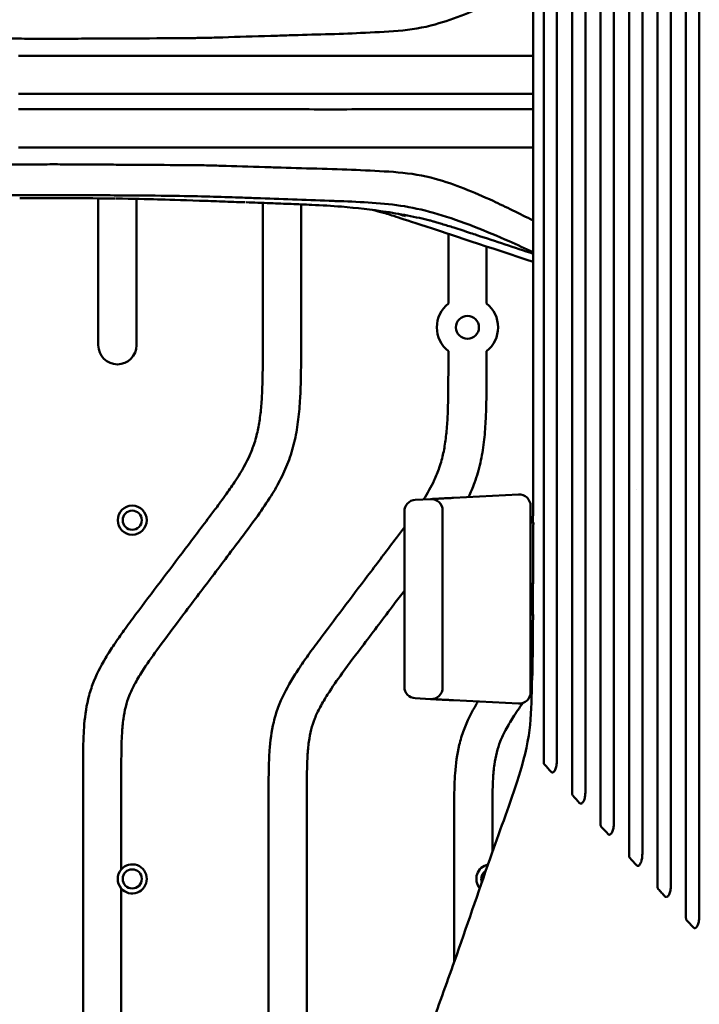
# Model space of a CAD drawing. Header units: millimetres. Extents: x 0 to 2100, y 0 to 1485.
# Tile 26 of 256: x 1017 to 1106, y 892 to 1021. Entities that reach past the tile are written whole.
import ezdxf

# ---------------------------------------------------------------- set-up
doc = ezdxf.new("R2010")
doc.units = ezdxf.units.MM
doc.header["$LTSCALE"] = 5
doc.layers.add('Sichtbar (ISO)', color=7, linetype='Continuous', lineweight=50)

msp = doc.modelspace()

# ---------------------------------------------------------------- linework, layer by layer
at = {"layer": 'Sichtbar (ISO)'}
for p, q in [((1019.336, 1016.077), (1016.792, 1016.077)), ((1064.905, 1011.077), (1064.941, 1011.077)), ((1064.905, 1009.077), (1064.941, 1009.077)), ((1016.792, 1004.077), (1019.336, 1004.077)), ((1027.207, 978.246), (1027.207, 997.436)), ((1032.207, 997.367), (1032.207, 978.246)), ((1048.707, 978.422), (1048.707, 996.839)), ((1053.707, 996.648), (1053.707, 978.422)), ((1072.957, 983.7), (1072.957, 992.794)), ((1077.957, 991.148), (1077.957, 983.7)), ((1072.957, 975.434), (1072.957, 977.455)), ((1077.957, 977.455), (1077.957, 975.434)), ((1073.628, 958.299), (1082.128, 958.745)), ((1097.532, 959.388), (1097.532, 959.388)), ((1068.628, 958.037), (1070.628, 958.142)), ((1083.707, 957.247), (1083.707, 932.908)), ((1067.207, 933.616), (1067.207, 956.539)), ((1072.207, 933.511), (1072.207, 956.644)), ((1083.707, 955.077), (1084.066, 955.077)), ((1083.707, 947.077), (1084.043, 947.077)), ((1083.707, 943.077), (1084.024, 943.077)), ((1083.707, 935.077), (1083.942, 935.077)), ((1068.628, 932.118), (1070.628, 932.013)), ((1082.128, 931.41), (1073.628, 931.856)), ((1025.207, 848.364), (1025.207, 922.19)), ((1030.207, 922.19), (1030.207, 909.758)), ((1049.457, 851.352), (1049.457, 919.202)), ((1054.457, 919.202), (1054.457, 851.352)), ((1073.707, 897.623), (1073.707, 916.214)), ((1078.707, 916.214), (1078.707, 912.013)), ((1030.207, 907.267), (1030.207, 862.888))]:
    msp.add_line(p, q, dxfattribs=at)
for centre, radius in [((1075.457, 980.577), 1.5), ((1031.642, 955.382), 1.9), ((1031.642, 955.382), 1.25), ((1031.642, 908.512), 1.25)]:
    msp.add_circle(centre, radius, dxfattribs=at)
for centre, radius, start, end in [((1074.207, 1010.077), 8, 172.81763, 172.81809), ((1074.207, 1010.077), 8, 172.81764, 172.8181), ((1074.207, 1010.077), 4.25, 166.3653, 166.37334), ((1074.207, 1010.077), 4.25, 166.36532, 166.37335), ((1074.207, 1010.077), 4.25, 13.6355, 13.64534), ((1074.207, 1010.077), 8, 7.20383, 7.20632), ((1074.207, 1010.077), 8, 187.18191, 187.18237), ((1074.206, 1010.077), 8, 187.18192, 187.18238), ((1074.207, 1010.077), 4.25, 193.6267, 193.63474), ((1074.207, 1010.077), 4.25, 193.62672, 193.63476), ((1074.207, 1010.077), 4.25, 346.35463, 346.36447), ((1074.207, 1010.077), 8, 352.79368, 352.79617), ((1075.457, 980.577), 4, 128.68219, 231.31781), ((1075.457, 980.577), 4, 308.68219, 51.31781), ((1029.707, 978.246), 2.5, 180, 0), ((1082.207, 957.247), 1.5, 0, 93), ((1068.707, 956.539), 1.5, 93, 180), ((1070.707, 956.644), 1.5, 0, 93), ((1083.707, 945.077), 1.3, 77.12494, 90), ((1083.707, 945.077), 1.3, 270, 282.34622), ((1068.707, 933.616), 1.5, 180, 267), ((1070.707, 933.511), 1.5, 267, 0), ((1082.207, 932.908), 1.5, 267, 0), ((1031.642, 908.512), 1.9, 139.04837, 220.95163), ((1031.642, 908.512), 1.9, 220.95163, 139.04837), ((1078.512, 908.512), 1.9, 101.48932, 220.22302), ((1078.512, 908.512), 1.25, 121.65733, 200.06011)]:
    msp.add_arc(centre, radius, start, end, dxfattribs=at)
for centre, major_axis, ratio, start_param, end_param in [((1497.294, 471.78), (982.083, -1074.897), 0.0005029, 2.0030216, 2.0040224), ((1608.515, 353.047), (1245.625, -1361.997), 0.0005829, 4.2830028, 4.2837885), ((1748.913, 194.847), (1588.953, -1739.487), 0.0007458, 1.9965578, 1.997171), ((1919.574, -9.059), (2020.307, -2218.455), 0.0041122, 1.9943439, 1.9948239)]:
    msp.add_ellipse(centre, major_axis=major_axis, ratio=ratio, start_param=start_param, end_param=end_param, dxfattribs=at)
for points, knots in [([(1104.017, 1010.077), (1104.017, 1013.799), (1104.017, 1049.631), (1104.017, 1092.782), (1104.017, 1110.2), (1104.017, 1116.681)], [-3.1221302, -3.1221302, -3.1221302, -3.1221302, -1.9446865, -1.9446865, -0.000001, -0.000001, -0.000001, -0.000001]), ([(1105.757, 1116.212), (1105.76, 1105.492), (1105.757, 1063.105), (1105.757, 1043.638), (1105.757, 1013.36), (1105.757, 1010.077)], [-1.2229984, -1.2229984, -1.2229984, -1.2229984, -0.984677, -0.984677, -0.000001, -0.000001, -0.000001, -0.000001]), ([(1100.299, 1010.077), (1100.299, 1013.228), (1100.299, 1042.845), (1100.299, 1097.516), (1100.299, 1107.699), (1100.299, 1112.63)], [-2.013828, -2.013828, -2.013828, -2.013828, -1.4800807, -1.4800807, -0.000001, -0.000001, -0.000001, -0.000001]), ([(1102.039, 1112.148), (1102.042, 1103.197), (1102.039, 1072.41), (1102.039, 1042.066), (1102.039, 1026.072), (1102.039, 1010.077)], [-9.1031956, -9.1031956, -9.1031956, -9.1031956, -4.7983297, -4.7983297, -0.000001, -0.000001, -0.000001, -0.000001]), ([(1096.576, 1010.077), (1096.576, 1013.889), (1096.576, 1050.718), (1096.576, 1097.189), (1096.576, 1104.524), (1096.576, 1108.574)], [-1.8875416, -1.8875416, -1.8875416, -1.8875416, -1.2161911, -1.2161911, -0.000001, -0.000001, -0.000001, -0.000001]), ([(1098.317, 1108.077), (1098.318, 1102.553), (1098.316, 1089.062), (1098.316, 1048.522), (1098.316, 1029.3), (1098.316, 1010.077)], [-12.1621058, -12.1621058, -12.1621058, -12.1621058, -5.7667059, -5.7667059, -0.000001, -0.000001, -0.000001, -0.000001]), ([(1092.858, 1010.077), (1092.858, 1028.436), (1092.858, 1046.795), (1092.858, 1095.838), (1092.858, 1101.153), (1092.858, 1104.524)], [-1.6199222, -1.6199222, -1.6199222, -1.6199222, -1.0135088, -1.0135088, -0.000001, -0.000001, -0.000001, -0.000001]), ([(1094.598, 1104.006), (1094.6, 1099.329), (1094.598, 1088.733), (1094.598, 1047.607), (1094.598, 1028.842), (1094.598, 1010.077)], [-12.3377395, -12.3377395, -12.3377395, -12.3377395, -5.62941, -5.62941, -0.000001, -0.000001, -0.000001, -0.000001]), ([(1089.135, 1010.077), (1089.135, 1029.669), (1089.135, 1049.262), (1089.135, 1083.399), (1089.135, 1092.088), (1089.135, 1097.752), (1089.135, 1099.118), (1089.135, 1100.469)], [-3.7094131, -3.7094131, -3.7094131, -3.7094131, -1.8141482, -1.8141482, -0.4071307, -0.4071307, -0.000001, -0.000001, -0.000001, -0.000001]), ([(1090.875, 1099.926), (1090.876, 1095.752), (1090.875, 1086.808), (1090.875, 1044.256), (1090.875, 1027.167), (1090.875, 1010.077)], [-12.7655646, -12.7655646, -12.7655646, -12.7655646, -5.1268266, -5.1268266, -0.000001, -0.000001, -0.000001, -0.000001]), ([(1085.417, 1010.077), (1085.417, 1028.832), (1085.417, 1047.587), (1085.417, 1081.877), (1085.416, 1088.88), (1085.418, 1093.933), (1085.417, 1095.126), (1085.417, 1096.42)], [-2.7936312, -2.7936312, -2.7936312, -2.7936312, -1.4795498, -1.4795498, -0.3911288, -0.3911288, -0.000001, -0.000001, -0.000001, -0.000001]), ([(1087.157, 1095.849), (1087.157, 1092.239), (1087.157, 1084.959), (1087.157, 1045.968), (1087.157, 1028.023), (1087.157, 1010.077)], [-11.6972435, -11.6972435, -11.6972435, -11.6972435, -5.3836592, -5.3836592, -0.000001, -0.000001, -0.000001, -0.000001]), ([(1084.043, 1010.077), (1084.043, 1013.411), (1084.043, 1016.744), (1084.043, 1030.077), (1084.043, 1040.077), (1084.034, 1055.077), (1084.03, 1060.077), (1084.021, 1065.077)], [0, 0, 0, 0, 1, 1, 4.0000002, 4.0000002, 5.5000032, 5.5000032, 5.5000032, 5.5000032]), ([(1084.043, 1025.622), (1082.262, 1024.717), (1080.475, 1023.836), (1076.309, 1021.914), (1073.801, 1020.888), (1071.252, 1020.167)], [0.3826994, 0.3826994, 0.3826994, 0.3826994, 1.3226601, 1.3226601, 2.7144923, 2.7144923, 2.7144923, 2.7144923]), ([(1061.496, 1019.042), (1058.619, 1018.899), (1055.257, 1018.839), (1051.348, 1018.711), (1050.542, 1018.684), (1047.596, 1018.592), (1045.447, 1018.538), (1042.746, 1018.449), (1041.97, 1018.422), (1040.493, 1018.39), (1039.816, 1018.384), (1039.087, 1018.383)], [0.0002404, 0.0002404, 0.0002404, 0.0002404, 1.4521864, 1.4521864, 1.8158408, 1.8158408, 2.7908448, 2.7908448, 3.1571324, 3.1571324, 3.4596783, 3.4596783, 3.4596783, 3.4596783]), ([(1071.252, 1020.167), (1069.649, 1019.713), (1068.028, 1019.473), (1064.773, 1019.178), (1063.161, 1019.124), (1061.496, 1019.042)], [0.000001, 0.000001, 0.000001, 0.000001, 0.8283339, 0.8283339, 1.6551968, 1.6551968, 1.6551968, 1.6551968]), ([(945.542, 1018.874), (946.677, 1018.609), (947.824, 1018.473), (950.335, 1018.312), (951.845, 1018.299), (953.64, 1018.302), (954.148, 1018.305), (955.798, 1018.314), (957.068, 1018.316), (959.266, 1018.314), (960.807, 1018.313), (966.554, 1018.31), (969.223, 1018.309), (975.828, 1018.308), (979.26, 1018.308), (992.449, 1018.308), (993.276, 1018.305), (1005.44, 1018.308), (1007.687, 1018.323), (1015.754, 1018.327), (1017.488, 1018.297), (1020.34, 1018.275), (1021.308, 1018.27), (1023.486, 1018.283), (1024.719, 1018.301), (1027.114, 1018.317), (1028.293, 1018.314), (1029.889, 1018.32), (1030.312, 1018.321), (1031.463, 1018.326), (1032.183, 1018.328), (1035.674, 1018.345), (1037.657, 1018.38), (1039.087, 1018.383)], [-2.328761, -2.328761, -2.328761, -2.328761, -2.2875546, -2.2875546, -2.2398058, -2.2398058, -2.2239896, -2.2239896, -2.1711598, -2.1711598, -2.1325413, -2.1325413, -2.0991799, -2.0991799, -2.0498262, -2.0498262, -1.9259056, -1.9259056, -1.6938912, -1.6938912, -1.3281953, -1.3281953, -1.1528484, -1.1528484, -0.9374731, -0.9374731, -0.7260488, -0.7260488, -0.64931, -0.64931, -0.5166185, -0.5166185, -0.000001, -0.000001, -0.000001, -0.000001]), ([(1039.28, 1016.077), (1038.095, 1016.077), (1036.599, 1016.077), (1033.277, 1016.077), (1031.72, 1016.077), (1026.856, 1016.077), (1023.344, 1016.077), (1019.336, 1016.077)], [0.000001, 0.000001, 0.000001, 0.000001, 0.4311231, 0.4311231, 0.7971273, 0.7971273, 1.5342601, 1.5342601, 1.5342601, 1.5342601]), ([(1053.609, 1016.077), (1053.077, 1016.077), (1052.538, 1016.077), (1051.51, 1016.077), (1051.014, 1016.077), (1050.517, 1016.077)], [0.000001, 0.000001, 0.000001, 0.000001, 0.26244748, 0.26244748, 0.50203855, 0.50203855, 0.50203855, 0.50203855]), ([(1065.898, 1016.077), (1065.57, 1016.077), (1065.241, 1016.077), (1064.584, 1016.077), (1064.255, 1016.077), (1063.926, 1016.077)], [0.000001, 0.000001, 0.000001, 0.000001, 0.16662135, 0.16662135, 0.3332351, 0.3332351, 0.3332351, 0.3332351]), ([(1016.791, 1011.077), (1017.209, 1011.077), (1017.628, 1011.077), (1018.467, 1011.077), (1018.887, 1011.077), (1019.307, 1011.077)], [-0.25143546, -0.25143546, -0.25143546, -0.25143546, -0.12586574, -0.12586574, -0.000001, -0.000001, -0.000001, -0.000001]), ([(1019.307, 1011.077), (1020.143, 1011.077), (1021.006, 1011.078), (1022.638, 1011.078), (1023.419, 1011.078), (1025.576, 1011.077), (1026.957, 1011.078), (1029.072, 1011.077), (1029.814, 1011.077), (1031.086, 1011.077), (1031.617, 1011.078), (1032.947, 1011.077), (1033.74, 1011.075), (1034.938, 1011.075), (1035.348, 1011.076), (1035.966, 1011.077), (1036.177, 1011.077), (1036.603, 1011.078), (1036.818, 1011.077), (1037.032, 1011.077)], [-1.798788, -1.798788, -1.798788, -1.798788, -1.544366, -1.544366, -1.3103574, -1.3103574, -0.8974736, -0.8974736, -0.6733886, -0.6733886, -0.5116462, -0.5116462, -0.2661137, -0.2661137, -0.1368762, -0.1368762, -0.0695346, -0.0695346, -0.0000011, -0.0000011, -0.0000011, -0.0000011]), ([(1037.032, 1011.077), (1037.426, 1011.077), (1037.815, 1011.076), (1038.58, 1011.077), (1038.955, 1011.077), (1039.688, 1011.077), (1040.047, 1011.077), (1040.747, 1011.077), (1041.089, 1011.077), (1041.425, 1011.077)], [0.00000195, 0.00000195, 0.00000195, 0.00000195, 0.1283966, 0.1283966, 0.25573908, 0.25573908, 0.38157331, 0.38157331, 0.50599514, 0.50599514, 0.50599514, 0.50599514]), ([(1041.425, 1011.077), (1042.7, 1011.077), (1043.888, 1011.072), (1045.322, 1011.081), (1045.621, 1011.083), (1047.086, 1011.09), (1048.193, 1011.078), (1048.891, 1011.077)], [-0.70097531, -0.70097531, -0.70097531, -0.70097531, -0.39980366, -0.39980366, -0.31907977, -0.31907977, -0.00000145, -0.00000145, -0.00000145, -0.00000145]), ([(1048.891, 1011.078), (1049.436, 1011.078), (1049.971, 1011.079), (1051.091, 1011.079), (1051.651, 1011.078), (1052.126, 1011.078)], [-0.43546388, -0.43546388, -0.43546388, -0.43546388, -0.22268835, -0.22268835, -0.00000308, -0.00000308, -0.00000308, -0.00000308]), ([(1052.126, 1011.078), (1053.903, 1011.077), (1055.59, 1011.097), (1059.492, 1011.096), (1061.311, 1011.077), (1062.855, 1011.077)], [-1.5119345, -1.5119345, -1.5119345, -1.5119345, -0.7535598, -0.7535598, -0.0000021, -0.0000021, -0.0000021, -0.0000021]), ([(1062.855, 1011.077), (1063.129, 1011.077), (1063.273, 1011.08), (1064.032, 1011.077), (1064.148, 1011.076), (1064.562, 1011.076), (1064.734, 1011.077), (1064.905, 1011.077)], [-0.6767349, -0.6767349, -0.6767349, -0.6767349, -0.20050044, -0.20050044, -0.08348294, -0.08348294, -0.00000271, -0.00000271, -0.00000271, -0.00000271]), ([(1064.941, 1011.077), (1067.033, 1011.077), (1071.219, 1011.08), (1077.481, 1011.077), (1081.756, 1011.083), (1083.944, 1011.078), (1084.043, 1011.078)], [0, 0, 0, 0, 0.29353524, 0.58877908, 0.88402909, 0.8980364, 0.8980364, 0.8980364, 0.8980364]), ([(1085.417, 923.735), (1085.417, 925.046), (1085.418, 926.251), (1085.416, 931.544), (1085.417, 939.032), (1085.417, 973.763), (1085.417, 991.92), (1085.417, 1010.077)], [0.000001, 0.000001, 0.000001, 0.000001, 0.3965032, 0.3965032, 1.5466407, 1.5466407, 2.8066159, 2.8066159, 2.8066159, 2.8066159]), ([(1087.157, 1010.077), (1087.157, 991.523), (1087.157, 972.968), (1087.157, 934.583), (1087.157, 927.767), (1087.157, 924.304)], [0.000001, 0.000001, 0.000001, 0.000001, 5.5663591, 5.5663591, 11.5155565, 11.5155565, 11.5155565, 11.5155565]), ([(1089.135, 919.67), (1089.135, 920.982), (1089.135, 922.27), (1089.135, 927.188), (1089.135, 933.615), (1089.135, 968.758), (1089.135, 989.418), (1089.135, 1010.077)], [0.000001, 0.000001, 0.000001, 0.000001, 0.395224, 0.395224, 1.5204179, 1.5204179, 3.1254072, 3.1254072, 3.1254072, 3.1254072]), ([(1090.875, 1010.077), (1090.875, 990.603), (1090.875, 971.129), (1090.875, 930.945), (1090.876, 923.816), (1090.875, 920.212)], [0.000001, 0.000001, 0.000001, 0.000001, 5.8422504, 5.8422504, 12.0551512, 12.0551512, 12.0551512, 12.0551512]), ([(1092.858, 915.6), (1092.858, 918.915), (1092.858, 924.105), (1092.858, 972.283), (1092.858, 991.18), (1092.858, 1010.077)], [0.000001, 0.000001, 0.000001, 0.000001, 0.996709, 0.996709, 1.6399413, 1.6399413, 1.6399413, 1.6399413]), ([(1094.598, 1010.077), (1094.598, 991.82), (1094.598, 973.562), (1094.598, 932.011), (1094.599, 920.926), (1094.598, 916.117)], [0.000001, 0.000001, 0.000001, 0.000001, 5.4772973, 5.4772973, 12.4652128, 12.4652128, 12.4652128, 12.4652128]), ([(1096.576, 911.535), (1096.576, 915.5), (1096.576, 922.587), (1096.576, 971.105), (1096.576, 990.591), (1096.576, 1010.077)], [0.000001, 0.000001, 0.000001, 0.000001, 1.191028, 1.191028, 1.9904653, 1.9904653, 1.9904653, 1.9904653]), ([(1098.316, 1010.077), (1098.316, 990.224), (1098.316, 970.37), (1098.316, 930.179), (1098.318, 917.363), (1098.316, 912.032)], [0.000001, 0.000001, 0.000001, 0.000001, 5.9561042, 5.9561042, 12.0571537, 12.0571537, 12.0571537, 12.0571537]), ([(1100.299, 907.464), (1100.299, 911.593), (1100.299, 919.27), (1100.299, 970.277), (1100.299, 990.177), (1100.299, 1010.077)], [0.000001, 0.000001, 0.000001, 0.000001, 1.2394111, 1.2394111, 2.0322832, 2.0322832, 2.0322832, 2.0322832]), ([(1102.039, 1010.077), (1102.039, 993.84), (1102.039, 977.603), (1102.039, 947.192), (1102.041, 916.765), (1102.039, 907.944)], [0.000001, 0.000001, 0.000001, 0.000001, 4.8711631, 4.8711631, 9.1231931, 9.1231931, 9.1231931, 9.1231931]), ([(1104.017, 903.397), (1104.017, 910.386), (1104.017, 930.151), (1104.017, 975.774), (1104.017, 1006.758), (1104.017, 1010.077)], [0.000001, 0.000001, 0.000001, 0.000001, 2.0968233, 2.0968233, 3.1742287, 3.1742287, 3.1742287, 3.1742287]), ([(1105.757, 1010.077), (1105.757, 1002.852), (1105.757, 995.626), (1105.757, 981.718), (1105.757, 973.796), (1105.757, 962.626), (1105.759, 915.137), (1105.757, 903.866)], [0.000001, 0.000001, 0.000001, 0.000001, 2.1676884, 2.1676884, 4.1725365, 4.1725365, 5.3791912, 5.3791912, 5.3791912, 5.3791912]), ([(1016.791, 1009.077), (1017.209, 1009.077), (1017.628, 1009.077), (1018.467, 1009.077), (1018.887, 1009.077), (1019.307, 1009.077)], [-0.25143546, -0.25143546, -0.25143546, -0.25143546, -0.12586574, -0.12586574, -0.000001, -0.000001, -0.000001, -0.000001]), ([(1019.307, 1009.077), (1020.143, 1009.077), (1021.006, 1009.077), (1022.638, 1009.077), (1023.419, 1009.077), (1025.576, 1009.077), (1026.957, 1009.077), (1029.072, 1009.078), (1029.814, 1009.078), (1031.086, 1009.078), (1031.617, 1009.077), (1032.947, 1009.077), (1033.74, 1009.08), (1034.938, 1009.08), (1035.348, 1009.079), (1035.966, 1009.078), (1036.177, 1009.077), (1036.603, 1009.077), (1036.818, 1009.077), (1037.032, 1009.077)], [-1.798788, -1.798788, -1.798788, -1.798788, -1.544366, -1.544366, -1.3103574, -1.3103574, -0.8974736, -0.8974736, -0.6733886, -0.6733886, -0.5116462, -0.5116462, -0.2661137, -0.2661137, -0.1368762, -0.1368762, -0.0695346, -0.0695346, -0.0000011, -0.0000011, -0.0000011, -0.0000011]), ([(1037.032, 1009.077), (1037.426, 1009.077), (1037.815, 1009.078), (1038.58, 1009.078), (1038.955, 1009.077), (1039.688, 1009.078), (1040.047, 1009.078), (1040.747, 1009.078), (1041.089, 1009.078), (1041.425, 1009.078)], [0.00000195, 0.00000195, 0.00000195, 0.00000195, 0.1283966, 0.1283966, 0.25573908, 0.25573908, 0.38157331, 0.38157331, 0.50599514, 0.50599514, 0.50599514, 0.50599514]), ([(1041.425, 1009.078), (1042.7, 1009.077), (1043.888, 1009.082), (1045.322, 1009.074), (1045.621, 1009.072), (1047.086, 1009.065), (1048.193, 1009.077), (1048.891, 1009.077)], [-0.70097531, -0.70097531, -0.70097531, -0.70097531, -0.39980366, -0.39980366, -0.31907977, -0.31907977, -0.00000145, -0.00000145, -0.00000145, -0.00000145]), ([(1048.891, 1009.077), (1049.436, 1009.077), (1049.971, 1009.076), (1051.091, 1009.076), (1051.651, 1009.077), (1052.126, 1009.077)], [-0.43546388, -0.43546388, -0.43546388, -0.43546388, -0.22268835, -0.22268835, -0.00000308, -0.00000308, -0.00000308, -0.00000308]), ([(1052.126, 1009.077), (1053.903, 1009.077), (1055.59, 1009.058), (1059.492, 1009.059), (1061.311, 1009.077), (1062.855, 1009.077)], [-1.5119346, -1.5119346, -1.5119346, -1.5119346, -0.7535599, -0.7535599, -0.0000022, -0.0000022, -0.0000022, -0.0000022]), ([(1062.855, 1009.077), (1063.129, 1009.077), (1063.273, 1009.074), (1064.032, 1009.078), (1064.148, 1009.079), (1064.562, 1009.078), (1064.734, 1009.077), (1064.905, 1009.077)], [-0.67674065, -0.67674065, -0.67674065, -0.67674065, -0.20050044, -0.20050044, -0.08348294, -0.08348294, -0.00000271, -0.00000271, -0.00000271, -0.00000271]), ([(1064.941, 1009.077), (1067.033, 1009.077), (1071.219, 1009.075), (1077.481, 1009.078), (1081.756, 1009.072), (1083.944, 1009.076), (1084.043, 1009.076)], [0, 0, 0, 0, 0.29353524, 0.58877908, 0.88402909, 0.89803696, 0.89803696, 0.89803696, 0.89803696]), ([(1019.336, 1004.077), (1023.344, 1004.077), (1026.856, 1004.077), (1031.72, 1004.077), (1033.277, 1004.077), (1036.599, 1004.077), (1038.095, 1004.077), (1039.28, 1004.077)], [-1.5342601, -1.5342601, -1.5342601, -1.5342601, -0.7971273, -0.7971273, -0.4311231, -0.4311231, -0.000001, -0.000001, -0.000001, -0.000001]), ([(1050.517, 1004.077), (1051.014, 1004.077), (1051.51, 1004.077), (1052.538, 1004.077), (1053.077, 1004.077), (1053.609, 1004.077)], [-0.50203855, -0.50203855, -0.50203855, -0.50203855, -0.26244748, -0.26244748, -0.000001, -0.000001, -0.000001, -0.000001]), ([(1063.926, 1004.077), (1064.255, 1004.077), (1064.584, 1004.077), (1065.241, 1004.077), (1065.57, 1004.077), (1065.898, 1004.077)], [-0.3332351, -0.3332351, -0.3332351, -0.3332351, -0.16662135, -0.16662135, -0.000001, -0.000001, -0.000001, -0.000001]), ([(1039.081, 1001.772), (1037.716, 1001.774), (1035.788, 1001.808), (1032.403, 1001.826), (1031.707, 1001.828), (1030.044, 1001.834), (1029.078, 1001.839), (1027.529, 1001.84), (1026.953, 1001.841), (1024.999, 1001.85), (1023.59, 1001.872), (1021.313, 1001.884), (1020.404, 1001.88), (1017.563, 1001.859), (1015.839, 1001.829), (1007.762, 1001.831), (1005.578, 1001.846), (993.473, 1001.849), (992.487, 1001.846), (979.466, 1001.847), (976.009, 1001.847), (969.372, 1001.846), (966.688, 1001.845), (960.941, 1001.842), (959.247, 1001.84), (957.14, 1001.839), (955.862, 1001.84), (953.874, 1001.851), (952.832, 1001.857), (950.88, 1001.841), (949.603, 1001.811), (947.479, 1001.638), (946.506, 1001.506), (945.542, 1001.281)], [0.0003159, 0.0003159, 0.0003159, 0.0003159, 0.4935097, 0.4935097, 0.6194671, 0.6194671, 0.7908732, 0.7908732, 0.8919129, 0.8919129, 1.1329602, 1.1329602, 1.2959966, 1.2959966, 1.6646422, 1.6646422, 1.9117194, 1.9117194, 2.0488189, 2.0488189, 2.104815, 2.104815, 2.1427627, 2.1427627, 2.1861687, 2.1861687, 2.2531151, 2.2531151, 2.2902775, 2.2902775, 2.3356298, 2.3356298, 2.3749938, 2.3749938, 2.3749938, 2.3749938]), ([(1039.081, 1001.772), (1039.768, 1001.771), (1040.409, 1001.766), (1041.801, 1001.737), (1042.529, 1001.713), (1045.029, 1001.63), (1046.988, 1001.578), (1049.692, 1001.497), (1050.414, 1001.474), (1054.532, 1001.341), (1058.45, 1001.264), (1061.496, 1001.113)], [-3.3501495, -3.3501495, -3.3501495, -3.3501495, -3.0688814, -3.0688814, -2.7317129, -2.7317129, -1.8551217, -1.8551217, -1.537726, -1.537726, -0.0005811, -0.0005811, -0.0005811, -0.0005811]), ([(1061.496, 1001.113), (1063.201, 1001.029), (1064.773, 1000.977), (1068.026, 1000.682), (1069.646, 1000.442), (1071.249, 999.989)], [-1.6543142, -1.6543142, -1.6543142, -1.6543142, -0.8281282, -0.8281282, -0.0001069, -0.0001069, -0.0001069, -0.0001069]), ([(1071.249, 999.989), (1073.779, 999.273), (1076.275, 998.256), (1080.475, 996.319), (1082.263, 995.438), (1084.044, 994.532)], [-2.7334695, -2.7334695, -2.7334695, -2.7334695, -1.3228561, -1.3228561, -0.3825006, -0.3825006, -0.3825006, -0.3825006]), ([(976.526, 997.843), (982.524, 997.844), (988.552, 997.844), (1003.577, 997.844), (1006.606, 997.844), (1011.228, 997.844), (1013.05, 997.844), (1015.85, 997.844), (1016.781, 997.844), (1018.542, 997.844), (1019.469, 997.844), (1020.38, 997.843)], [-3.1782929, -3.1782929, -3.1782929, -3.1782929, -1.7542536, -1.7542536, -1.0153401, -1.0153401, -0.5304845, -0.5304845, -0.2734492, -0.2734492, -0.0000051, -0.0000051, -0.0000051, -0.0000051]), ([(1016.929, 997.469), (1018.969, 997.469), (1021.132, 997.467), (1024.939, 997.453), (1026.772, 997.442), (1028.417, 997.423)], [0.0000622, 0.0000622, 0.0000622, 0.0000622, 0.6119456, 0.6119456, 1.1443365, 1.1443365, 1.1443365, 1.1443365]), ([(1020.38, 997.843), (1023.583, 997.842), (1026.57, 997.839), (1030.016, 997.825), (1030.745, 997.821), (1033.629, 997.803), (1035.74, 997.782), (1037.6, 997.75)], [-1.7144347, -1.7144347, -1.7144347, -1.7144347, -0.8903394, -0.8903394, -0.6676523, -0.6676523, -0.0000024, -0.0000024, -0.0000024, -0.0000024]), ([(1028.415, 997.423), (1028.591, 997.421), (1028.764, 997.419), (1029.11, 997.415), (1029.282, 997.413), (1029.452, 997.41)], [0.00015286, 0.00015286, 0.00015286, 0.00015286, 0.05729488, 0.05729488, 0.11496124, 0.11496124, 0.11496124, 0.11496124]), ([(1029.557, 997.415), (1031.724, 997.383), (1033.555, 997.338), (1036.067, 997.269), (1038.019, 997.214), (1040.429, 997.13)], [-2.6474186, -2.6474186, -2.6474186, -2.6474186, -1.1878331, -1.1878331, -0.0000097, -0.0000097, -0.0000097, -0.0000097]), ([(1037.6, 997.75), (1037.635, 997.749), (1037.671, 997.749), (1037.742, 997.748), (1037.778, 997.747), (1037.813, 997.746)], [-0.026168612, -0.026168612, -0.026168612, -0.026168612, -0.013328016, -0.013328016, -0.000490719, -0.000490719, -0.000490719, -0.000490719]), ([(1037.817, 997.754), (1039.462, 997.724), (1040.929, 997.688), (1043.631, 997.61), (1044.866, 997.568), (1046.844, 997.498), (1047.582, 997.471), (1051.598, 997.324), (1054.789, 997.207), (1057.975, 997.09)], [0.0004937, 0.0004937, 0.0004937, 0.0004937, 0.596343, 0.596343, 1.1903425, 1.1903425, 1.5789029, 1.5789029, 3.0671124, 3.0671124, 3.0671124, 3.0671124]), ([(1040.429, 997.13), (1041.429, 997.095), (1042.422, 997.06), (1044.404, 996.988), (1045.414, 996.952), (1046.402, 996.916)], [-0.99039807, -0.99039807, -0.99039807, -0.99039807, -0.5018999, -0.5018999, -0.00028196, -0.00028196, -0.00028196, -0.00028196]), ([(1057.975, 997.09), (1058.106, 997.085), (1058.236, 997.081), (1058.494, 997.071), (1058.623, 997.066), (1058.753, 997.062)], [0.00062219, 0.00062219, 0.00062219, 0.00062219, 0.06723243, 0.06723243, 0.13507491, 0.13507491, 0.13507491, 0.13507491]), ([(1058.758, 997.067), (1060.177, 997.014), (1061.592, 996.963), (1064.424, 996.769), (1065.839, 996.627), (1067.244, 996.393)], [0.0004074, 0.0004074, 0.0004074, 0.0004074, 0.7242786, 0.7242786, 1.4479417, 1.4479417, 1.4479417, 1.4479417]), ([(1046.519, 996.917), (1047.035, 996.899), (1047.547, 996.88), (1048.612, 996.842), (1049.158, 996.823), (1049.701, 996.803)], [-0.53536141, -0.53536141, -0.53536141, -0.53536141, -0.27680727, -0.27680727, -0.00021797, -0.00021797, -0.00021797, -0.00021797]), ([(1049.701, 996.803), (1050.613, 996.77), (1051.524, 996.736), (1053.301, 996.665), (1054.195, 996.628), (1055.1, 996.589)], [-2.31377927, -2.31377927, -2.31377927, -2.31377927, -2.01385876, -2.01385876, -1.72287791, -1.72287791, -1.72287791, -1.72287791]), ([(1075.871, 992.898), (1075.126, 993.143), (1074.385, 993.383), (1073.125, 993.781), (1072.594, 993.946), (1071.879, 994.163), (1071.659, 994.23), (1071.272, 994.344), (1071.103, 994.394), (1070.8, 994.481), (1070.693, 994.511), (1070.625, 994.53), (1070.614, 994.533), (1070.604, 994.536), (1070.605, 994.535), (1070.478, 994.568), (1070.346, 994.602), (1070, 994.686), (1069.775, 994.739), (1069.076, 994.898), (1068.553, 995.009), (1067.018, 995.314), (1065.911, 995.508), (1062.91, 995.968), (1060.978, 996.19), (1057.73, 996.454), (1056.434, 996.531), (1055.1, 996.589)], [0, 0, 0, 0, 0.2591806, 0.2591806, 0.4539507, 0.4539507, 0.5468271, 0.5468271, 0.6360612, 0.6360612, 0.7525192, 0.7525192, 0.8046873, 0.8046873, 0.8829344, 0.8829344, 0.9877345, 0.9877345, 1.1104658, 1.1104658, 1.3382637, 1.3382637, 1.7416199, 1.7416199, 2.4585696, 2.4585696, 2.9259157, 2.9259157, 2.9259157, 2.9259157]), ([(1063.051, 995.926), (1063.532, 995.803), (1064.007, 995.675), (1065.636, 995.209), (1066.405, 994.952), (1071.971, 993.119), (1078.923, 990.829), (1084.045, 989.143)], [2.37399691, 2.37399691, 2.37399691, 2.37399691, 2.53030527, 2.53030527, 2.91811603, 2.91811603, 3.01422358, 3.01422358, 3.01422358, 3.01422358]), ([(1067.244, 996.393), (1070.08, 995.921), (1072.946, 995.065), (1077.884, 993.132), (1079.386, 992.493), (1081.943, 991.36), (1082.992, 990.882), (1084.045, 990.392)], [0.0002462, 0.0002462, 0.0002462, 0.0002462, 1.457213, 1.457213, 2.0934231, 2.0934231, 2.5386943, 2.5386943, 2.5386943, 2.5386943]), ([(1066.38, 995.42), (1066.484, 995.387), (1066.588, 995.355), (1066.694, 995.321), (1066.84, 995.275), (1066.987, 995.228), (1067.138, 995.179), (1067.213, 995.155), (1067.289, 995.13), (1067.365, 995.105)], [0.930007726, 0.930007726, 0.930007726, 0.930007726, 0.952814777, 0.952814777, 0.952814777, 0.984251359, 0.984251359, 0.984251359, 1, 1, 1, 1]), ([(1067.394, 995.236), (1067.384, 995.199), (1067.376, 995.169), (1067.368, 995.136), (1067.367, 995.127), (1067.364, 995.11), (1067.365, 995.108), (1067.364, 995.106), (1067.365, 995.106), (1067.365, 995.105)], [-0.01028102, -0.01028102, -0.01028102, -0.01028102, -0.005669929, -0.005669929, -0.003358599, -0.003358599, 0, 0, 0.002013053, 0.002013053, 0.002013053, 0.002013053]), ([(1084.045, 990.204), (1081.597, 991.011), (1079.149, 991.817), (1076.425, 992.715), (1076.148, 992.807), (1075.871, 992.898)], [-1.68777295, -1.68777295, -1.68777295, -1.68777295, -0.91461546, -0.91461546, -0.82711702, -0.82711702, -0.82711702, -0.82711702]), ([(1025.207, 922.19), (1025.207, 923.525), (1025.207, 925.55), (1025.342, 928.827), (1025.668, 931.436), (1026.601, 934.518), (1027.815, 936.89), (1029.289, 939.185), (1030.616, 941.073), (1033.712, 945.235), (1037.524, 950.243), (1041.163, 955.062), (1042.905, 957.389), (1043.946, 958.809), (1045.33, 960.778), (1046.643, 962.968), (1047.468, 964.996), (1047.923, 966.487), (1048.26, 968.097), (1048.502, 970.103), (1048.636, 972.286), (1048.703, 975.076), (1048.707, 977.145), (1048.707, 978.422)], [0, 0, 0, 0, 0.0635995, 0.0964043, 0.1562837, 0.1883996, 0.249265, 0.2826229, 0.3181967, 0.3590107, 0.5293564, 0.6176027, 0.6462194, 0.6676879, 0.7012806, 0.7608135, 0.7888142, 0.8052717, 0.8350382, 0.8670329, 0.9014725, 0.9391743, 1, 1, 1, 1]), ([(1030.207, 922.19), (1030.207, 923.093), (1030.21, 924.41), (1030.241, 926.204), (1030.301, 927.718), (1030.441, 929.349), (1030.74, 930.99), (1031.233, 932.506), (1031.969, 934.037), (1033.159, 936.032), (1035.088, 938.754), (1038.019, 942.648), (1041.593, 947.365), (1045.07, 951.962), (1047.851, 955.664), (1049.736, 958.401), (1051.124, 960.835), (1052.194, 963.269), (1052.944, 965.863), (1053.387, 968.564), (1053.594, 971.182), (1053.707, 974.475), (1053.707, 976.846), (1053.707, 978.422)], [0, 0, 0, 0, 0.0429756, 0.0627808, 0.0854317, 0.1151469, 0.1407264, 0.1647683, 0.190854, 0.2214431, 0.275248, 0.3494912, 0.4532903, 0.556737, 0.6236731, 0.6735552, 0.7147558, 0.7568699, 0.799901, 0.8430547, 0.8870771, 0.924954, 1, 1, 1, 1]), ([(1069.73, 958.095), (1070.24, 958.906), (1071.004, 960.253), (1071.718, 962.008), (1072.173, 963.499), (1072.51, 965.109), (1072.752, 967.115), (1072.886, 969.298), (1072.953, 972.088), (1072.957, 974.157), (1072.957, 975.434)], [0.7152474, 0.7152474, 0.7152474, 0.7152474, 0.7608135, 0.78881425, 0.80527165, 0.83503816, 0.86703293, 0.90147254, 0.93917426, 1, 1, 1, 1]), ([(1075.595, 958.402), (1075.885, 959.017), (1076.501, 960.478), (1077.194, 962.875), (1077.637, 965.576), (1077.844, 968.194), (1077.957, 971.487), (1077.957, 973.858), (1077.957, 975.434)], [0.72449919, 0.72449919, 0.72449919, 0.72449919, 0.75686986, 0.79990096, 0.84305468, 0.88707708, 0.92495401, 1, 1, 1, 1]), ([(1070.928, 958.158), (1070.928, 958.158), (1070.829, 958.152), (1070.7, 958.146), (1070.645, 958.143), (1070.635, 958.142)], [0.71338568, 0.71338568, 0.71338568, 0.71338568, 0.71428571, 0.85714286, 0.95893955, 0.95893955, 0.95893955, 0.95893955]), ([(1084.043, 947.077), (1084.045, 947.555), (1084.047, 948.034), (1084.049, 948.513), (1084.05, 948.918), (1084.051, 949.323), (1084.053, 949.729), (1084.054, 950.265), (1084.056, 950.802), (1084.057, 951.339), (1084.058, 951.691), (1084.059, 952.043), (1084.06, 952.396), (1084.061, 953.064), (1084.063, 953.734), (1084.064, 954.405), (1084.065, 954.629), (1084.065, 954.853), (1084.066, 955.077)], [0, 0, 0, 0, 0.1806477, 0.1806477, 0.1806477, 0.3333333, 0.3333333, 0.3333333, 0.5348096, 0.5348096, 0.5348096, 0.6666667, 0.6666667, 0.6666667, 0.9165936, 0.9165936, 0.9165936, 1, 1, 1, 1]), ([(1049.457, 919.202), (1049.457, 920.537), (1049.457, 922.562), (1049.592, 925.839), (1049.918, 928.448), (1050.851, 931.53), (1052.065, 933.902), (1053.539, 936.197), (1054.866, 938.085), (1057.962, 942.247), (1061.774, 947.255), (1065.401, 952.058), (1066.861, 954.008), (1067.207, 954.475)], [0, 0, 0, 0, 0.06359954, 0.09640429, 0.15628374, 0.18839964, 0.24926502, 0.28262286, 0.31819671, 0.35901071, 0.52935644, 0.61760272, 0.6452625, 0.6452625, 0.6452625, 0.6452625]), ([(1054.457, 919.202), (1054.457, 920.104), (1054.46, 921.422), (1054.491, 923.216), (1054.551, 924.73), (1054.691, 926.361), (1054.99, 928.002), (1055.483, 929.518), (1056.219, 931.049), (1057.409, 933.044), (1059.338, 935.766), (1062.269, 939.66), (1064.983, 943.242), (1066.754, 945.581), (1067.207, 946.18)], [0, 0, 0, 0, 0.04297559, 0.06278076, 0.0854317, 0.11514694, 0.14072638, 0.16476834, 0.190854, 0.22144305, 0.27524796, 0.3494912, 0.45329026, 0.48902696, 0.48902696, 0.48902696, 0.48902696]), ([(1083.942, 935.077), (1083.95, 935.489), (1083.958, 935.908), (1083.977, 937.164), (1083.988, 938.091), (1084.009, 940.33), (1084.018, 941.787), (1084.024, 943.077)], [-0.76759302, -0.76759302, -0.76759302, -0.76759302, -0.64111494, -0.64111494, -0.38714375, -0.38714375, -0.000001, -0.000001, -0.000001, -0.000001]), ([(1068.805, 881.148), (1068.882, 882.422), (1069.094, 883.636), (1069.696, 886.136), (1070.108, 887.414), (1071.579, 891.752), (1072.689, 894.717), (1075.311, 902.201), (1076.847, 906.689), (1079.576, 914.508), (1080.808, 917.755), (1082.554, 923.049), (1083.107, 925.055), (1083.766, 929.091), (1083.81, 931.059), (1083.877, 933.685), (1083.891, 934.381), (1083.903, 935.077)], [0, 0, 0, 0, 0.4039528, 0.4039528, 0.894161, 0.894161, 2.1092491, 2.1092491, 3.8818108, 3.8818108, 5.188117, 5.188117, 5.8668682, 5.8668682, 6.4461826, 6.4461826, 6.6552018, 6.6552018, 6.6552018, 6.6552018]), ([(1070.635, 932.012), (1070.645, 932.012), (1070.7, 932.009), (1070.829, 932.002), (1070.928, 931.997), (1070.928, 931.997)], [0.04106913, 0.04106913, 0.04106913, 0.04106913, 0.14285714, 0.28571429, 0.28661341, 0.28661341, 0.28661341, 0.28661341]), ([(1073.707, 916.214), (1073.707, 917.549), (1073.707, 919.574), (1073.842, 922.851), (1074.168, 925.46), (1075.101, 928.542), (1076.048, 930.392), (1076.768, 931.588), (1076.828, 931.688)], [0, 0, 0, 0, 0.06359954, 0.09640429, 0.15628374, 0.18839964, 0.24926502, 0.25482198, 0.25482198, 0.25482198, 0.25482198]), ([(1078.707, 916.214), (1078.707, 917.116), (1078.71, 918.434), (1078.741, 920.228), (1078.801, 921.742), (1078.941, 923.373), (1079.24, 925.014), (1079.733, 926.53), (1080.469, 928.061), (1081.463, 929.726), (1082.247, 930.874), (1082.679, 931.484)], [0, 0, 0, 0, 0.04297559, 0.06278076, 0.0854317, 0.11514694, 0.14072639, 0.16476834, 0.190854, 0.22144306, 0.25699653, 0.25699653, 0.25699653, 0.25699653]), ([(1085.417, 923.735), (1085.417, 923.686), (1085.423, 923.637), (1085.445, 923.568), (1085.455, 923.546), (1085.477, 923.505), (1085.49, 923.487), (1085.505, 923.471)], [-0.029229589, -0.029229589, -0.029229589, -0.029229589, -0.014516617, -0.014516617, -0.007229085, -0.007229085, -0.000000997, -0.000000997, -0.000000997, -0.000000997]), ([(1087.157, 924.304), (1087.157, 924.022), (1087.149, 923.725), (1087.09, 923.287), (1087.051, 923.074), (1086.918, 922.73), (1086.852, 922.622), (1086.737, 922.496), (1086.687, 922.459), (1086.606, 922.426), (1086.572, 922.419), (1086.513, 922.424), (1086.489, 922.43), (1086.441, 922.454), (1086.418, 922.472), (1086.398, 922.495)], [0.000001, 0.000001, 0.000001, 0.000001, 0.08468561, 0.08468561, 0.13342179, 0.13342179, 0.16990002, 0.16990002, 0.1963978, 0.1963978, 0.21421702, 0.21421702, 0.2264622, 0.2264622, 0.23982356, 0.23982356, 0.23982356, 0.23982356]), ([(1090.875, 920.212), (1090.875, 919.935), (1090.867, 919.642), (1090.808, 919.207), (1090.769, 918.999), (1090.637, 918.662), (1090.572, 918.556), (1090.458, 918.431), (1090.408, 918.395), (1090.327, 918.361), (1090.292, 918.354), (1090.233, 918.358), (1090.208, 918.364), (1090.158, 918.388), (1090.134, 918.407), (1090.113, 918.43)], [0.000001, 0.000001, 0.000001, 0.000001, 0.08315779, 0.08315779, 0.13193168, 0.13193168, 0.16871271, 0.16871271, 0.19548863, 0.19548863, 0.2136083, 0.2136083, 0.22659735, 0.22659735, 0.24088628, 0.24088628, 0.24088628, 0.24088628]), ([(1089.135, 919.67), (1089.135, 919.621), (1089.141, 919.571), (1089.163, 919.501), (1089.173, 919.479), (1089.195, 919.438), (1089.209, 919.42), (1089.223, 919.403)], [-0.029517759, -0.029517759, -0.029517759, -0.029517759, -0.014637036, -0.014637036, -0.007264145, -0.007264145, -0.000000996, -0.000000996, -0.000000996, -0.000000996]), ([(1094.598, 916.117), (1094.598, 915.843), (1094.59, 915.553), (1094.53, 915.121), (1094.491, 914.917), (1094.36, 914.588), (1094.295, 914.484), (1094.182, 914.36), (1094.133, 914.324), (1094.052, 914.29), (1094.017, 914.283), (1093.957, 914.286), (1093.931, 914.292), (1093.88, 914.317), (1093.856, 914.336), (1093.834, 914.36)], [0.000001, 0.000001, 0.000001, 0.000001, 0.08227469, 0.08227469, 0.1305782, 0.1305782, 0.1670292, 0.1670292, 0.19357582, 0.19357582, 0.21166595, 0.21166595, 0.22505008, 0.22505008, 0.23986861, 0.23986861, 0.23986861, 0.23986861]), ([(1092.858, 915.6), (1092.858, 915.55), (1092.864, 915.499), (1092.886, 915.429), (1092.895, 915.406), (1092.918, 915.365), (1092.931, 915.347), (1092.946, 915.331)], [-0.029802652, -0.029802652, -0.029802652, -0.029802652, -0.014740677, -0.014740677, -0.00729707, -0.00729707, -0.000001, -0.000001, -0.000001, -0.000001]), ([(1096.576, 911.535), (1096.576, 911.484), (1096.582, 911.433), (1096.604, 911.361), (1096.613, 911.339), (1096.636, 911.298), (1096.65, 911.279), (1096.665, 911.263)], [-0.030060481, -0.030060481, -0.030060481, -0.030060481, -0.014835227, -0.014835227, -0.007330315, -0.007330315, -0.000001, -0.000001, -0.000001, -0.000001]), ([(1098.316, 912.032), (1098.316, 911.761), (1098.308, 911.474), (1098.248, 911.045), (1098.209, 910.844), (1098.08, 910.519), (1098.015, 910.416), (1097.902, 910.294), (1097.853, 910.258), (1097.773, 910.224), (1097.738, 910.216), (1097.677, 910.219), (1097.651, 910.225), (1097.598, 910.25), (1097.573, 910.269), (1097.551, 910.294)], [0.000001, 0.000001, 0.000001, 0.000001, 0.08120705, 0.08120705, 0.12952146, 0.12952146, 0.16605569, 0.16605569, 0.19260645, 0.19260645, 0.21079296, 0.21079296, 0.22461392, 0.22461392, 0.23999902, 0.23999902, 0.23999902, 0.23999902]), ([(1100.299, 907.464), (1100.299, 907.412), (1100.305, 907.361), (1100.327, 907.289), (1100.336, 907.266), (1100.359, 907.225), (1100.373, 907.206), (1100.388, 907.19)], [-0.030284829, -0.030284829, -0.030284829, -0.030284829, -0.014914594, -0.014914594, -0.007359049, -0.007359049, -0.000001, -0.000001, -0.000001, -0.000001]), ([(1100.388, 907.19), (1100.535, 907.029), (1100.682, 906.868), (1100.829, 906.706), (1100.977, 906.545), (1101.124, 906.384), (1101.272, 906.222)], [0, 0, 0, 0, 0.5, 0.5, 0.5, 1, 1, 1, 1]), ([(1102.039, 907.944), (1102.039, 907.677), (1102.031, 907.393), (1101.971, 906.967), (1101.932, 906.768), (1101.804, 906.447), (1101.741, 906.345), (1101.628, 906.222), (1101.579, 906.186), (1101.498, 906.152), (1101.463, 906.144), (1101.401, 906.146), (1101.375, 906.152), (1101.321, 906.177), (1101.295, 906.197), (1101.272, 906.222)], [0.000001, 0.000001, 0.000001, 0.000001, 0.08014485, 0.08014485, 0.12841308, 0.12841308, 0.16477369, 0.16477369, 0.1909844, 0.1909844, 0.20899491, 0.20899491, 0.22299153, 0.22299153, 0.23864243, 0.23864243, 0.23864243, 0.23864243]), ([(1104.017, 903.397), (1104.017, 903.346), (1104.023, 903.294), (1104.045, 903.221), (1104.055, 903.199), (1104.078, 903.157), (1104.091, 903.138), (1104.106, 903.122)], [-0.030477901, -0.030477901, -0.030477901, -0.030477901, -0.014979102, -0.014979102, -0.007382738, -0.007382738, -0.000001, -0.000001, -0.000001, -0.000001]), ([(1105.757, 903.866), (1105.757, 903.599), (1105.749, 903.314), (1105.688, 902.89), (1105.649, 902.693), (1105.521, 902.376), (1105.458, 902.275), (1105.346, 902.154), (1105.298, 902.119), (1105.217, 902.085), (1105.182, 902.077), (1105.12, 902.079), (1105.093, 902.085), (1105.038, 902.11), (1105.012, 902.13), (1104.989, 902.155)], [0.000001, 0.000001, 0.000001, 0.000001, 0.08023329, 0.08023329, 0.12783288, 0.12783288, 0.16379028, 0.16379028, 0.18995818, 0.18995818, 0.20803699, 0.20803699, 0.2222811, 0.2222811, 0.23825698, 0.23825698, 0.23825698, 0.23825698]), ([(1104.106, 903.122), (1104.253, 902.961), (1104.4, 902.8), (1104.547, 902.639), (1104.695, 902.478), (1104.842, 902.317), (1104.989, 902.155)], [0, 0, 0, 0, 0.5, 0.5, 0.5, 0.99999999, 0.99999999, 0.99999999, 0.99999999])]:
    msp.add_open_spline(points, degree=3, knots=knots, dxfattribs=at)
for points in [[(1050.517, 1016.077), (1044.965, 1016.077), (1042.049, 1016.077), (1039.28, 1016.077)], [(1063.926, 1016.077), (1059.789, 1016.077), (1056.416, 1016.077), (1053.609, 1016.077)], [(1084.043, 1016.076), (1076.794, 1016.077), (1070.839, 1016.077), (1065.898, 1016.077)], [(1084.021, 955.077), (1084.055, 973.411), (1084.043, 991.744), (1084.043, 1010.077)], [(1039.28, 1004.077), (1042.049, 1004.077), (1044.965, 1004.077), (1050.517, 1004.077)], [(1053.609, 1004.077), (1056.416, 1004.077), (1059.789, 1004.077), (1063.926, 1004.077)], [(1065.898, 1004.077), (1070.839, 1004.077), (1076.794, 1004.078), (1084.043, 1004.078)], [(1070.928, 958.158), (1071.027, 958.163), (1071.15, 958.169), (1071.292, 958.177)], [(1071.762, 958.201), (1071.589, 958.192), (1071.431, 958.184), (1071.292, 958.177)], [(1071.762, 958.201), (1071.939, 958.211), (1072.133, 958.221), (1072.337, 958.231)], [(1072.963, 958.264), (1072.749, 958.253), (1072.538, 958.242), (1072.337, 958.231)], [(1072.963, 958.264), (1073.18, 958.276), (1073.405, 958.287), (1073.628, 958.299)], [(1083.981, 943.077), (1083.988, 944.411), (1083.994, 945.744), (1083.999, 947.077)], [(1083.707, 932.907), (1083.759, 932.978), (1083.811, 933.049), (1083.863, 933.12)], [(1071.292, 931.978), (1071.15, 931.985), (1071.027, 931.992), (1070.928, 931.997)], [(1071.292, 931.978), (1071.431, 931.971), (1071.589, 931.962), (1071.762, 931.953)], [(1072.337, 931.923), (1072.133, 931.934), (1071.939, 931.944), (1071.762, 931.953)], [(1072.337, 931.923), (1072.538, 931.913), (1072.749, 931.902), (1072.963, 931.89)], [(1073.628, 931.856), (1073.405, 931.867), (1073.18, 931.879), (1072.963, 931.89)]]:
    msp.add_open_spline(points, degree=3, dxfattribs=at)

doc.saveas('drawing.dxf')
